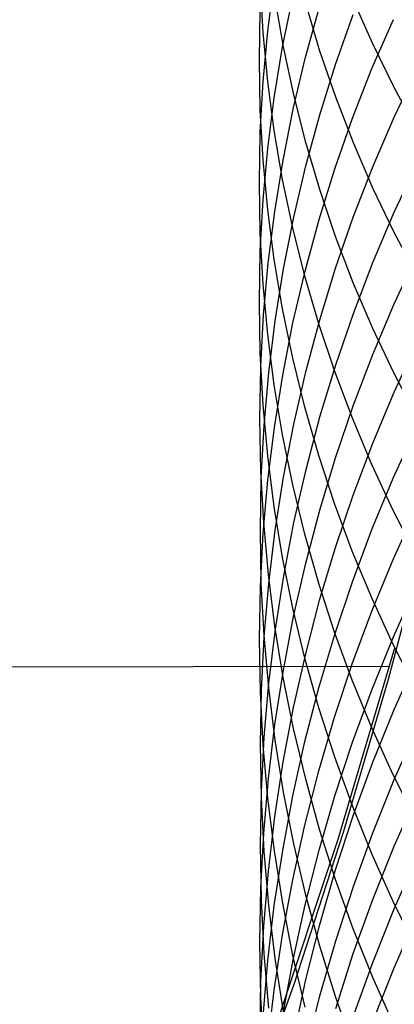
# Model space of a CAD drawing. Extents: x -383 to 1849, y -1185 to -529.
# Tile 231 of 256: x 191.41 to 194.48, y -1095.3 to -1087.24. Entities that reach past the tile are written whole.
import ezdxf

# ---------------------------------------------------------------- set-up
doc = ezdxf.new("R2010")
doc.units = 0
doc.layers.add('PREDEFINITO', color=7, linetype='CONTINUOUS')

msp = doc.modelspace()

# ---------------------------------------------------------------- linework, layer by layer
at = {"layer": 'PREDEFINITO'}
for p, q in [((193.4011, -1087.3443, 629.1522), (193.3783, -1086.9405, 628.8726)), ((193.439, -1087.3331, 624.9647), (193.4923, -1086.9209, 624.7028)), ((193.5689, -1087.4624, 631.4165), (193.5004, -1087.0675, 631.1314)), ((193.5608, -1087.4635, 623.0342), (193.6446, -1087.0505, 622.7831)), ((194.2992, -1087.4376, 635.9616), (194.1394, -1087.0739, 635.6765)), ((193.3701, -1087.5704, 627.1836), (193.3778, -1087.1608, 626.9118)), ((193.7464, -1087.5569, 621.1258), (193.8603, -1087.1447, 620.8862)), ((193.8665, -1087.4978, 633.6901), (193.7523, -1087.1165, 633.4032)), ((193.9949, -1087.606, 619.2315), (194.1394, -1087.1971, 619.0044)), ((194.2927, -1087.6401, 617.3706), (194.4678, -1087.2376, 617.1574)), ((193.4008, -1087.7466, 625.2274), (193.439, -1087.3331, 624.9647)), ((193.4392, -1087.7472, 629.431), (193.4011, -1087.3443, 629.1522)), ((193.4923, -1087.8789, 623.2867), (193.5608, -1087.4635, 623.0342)), ((193.6525, -1087.855, 631.7), (193.5689, -1087.4624, 631.4165)), ((193.9958, -1087.8755, 633.9743), (193.8665, -1087.4978, 633.6901)), ((194.4743, -1087.7965, 636.243), (194.2992, -1087.4376, 635.9616)), ((193.3777, -1087.9801, 627.4553), (193.3701, -1087.5704, 627.1836)), ((193.6477, -1087.9724, 621.3674), (193.7464, -1087.5569, 621.1258)), ((193.8655, -1088.0192, 619.4609), (193.9949, -1087.606, 619.2315)), ((194.1328, -1088.048, 617.5867), (194.2927, -1087.6401, 617.3706)), ((194.4744, -1088.039, 615.7326), (194.6646, -1087.6377, 615.5301)), ((193.378, -1088.1611, 625.4908), (193.4008, -1087.7466, 625.2274)), ((193.4924, -1088.1487, 629.709), (193.4392, -1087.7472, 629.431)), ((194.6646, -1088.1503, 636.5203), (194.4743, -1087.7965, 636.243)), ((193.439, -1088.2962, 623.5404), (193.4923, -1087.8789, 623.2867)), ((193.7515, -1088.2449, 631.9815), (193.6525, -1087.855, 631.7)), ((194.1404, -1088.2493, 634.2556), (193.9958, -1087.8755, 633.9743)), ((193.4005, -1088.3893, 627.7267), (193.3777, -1087.9801, 627.4553)), ((193.5641, -1088.3908, 621.6106), (193.6477, -1087.9724, 621.3674)), ((193.7514, -1088.4363, 619.6925), (193.8655, -1088.0192, 619.4609)), ((193.9882, -1088.4607, 617.8053), (194.1328, -1088.048, 617.5867)), ((194.2995, -1088.4462, 615.9382), (194.4744, -1088.039, 615.7326)), ((193.5609, -1088.5485, 629.9857), (193.4924, -1088.1487, 629.709)), ((193.3703, -1088.576, 625.7544), (193.378, -1088.1611, 625.4908)), ((193.4009, -1088.7148, 623.7949), (193.439, -1088.2962, 623.5404)), ((193.8656, -1088.6317, 632.2608), (193.7515, -1088.2449, 631.9815)), ((194.3003, -1088.6187, 634.5335), (194.1404, -1088.2493, 634.2556)), ((193.4386, -1088.7975, 627.9976), (193.4005, -1088.3893, 627.7267)), ((193.4959, -1088.8115, 621.8551), (193.5641, -1088.3908, 621.6106)), ((193.6525, -1088.8567, 619.926), (193.7514, -1088.4363, 619.6925)), ((193.8588, -1088.8778, 618.0262), (193.9882, -1088.4607, 617.8053)), ((194.1397, -1088.8588, 616.1464), (194.2995, -1088.4462, 615.9382)), ((194.4751, -1088.8178, 614.2966), (194.6653, -1088.4126, 614.102)), ((193.6447, -1088.946, 630.2609), (193.5609, -1088.5485, 629.9857)), ((193.3779, -1088.9909, 626.018), (193.3703, -1088.576, 625.7544)), ((193.995, -1089.0149, 632.5375), (193.8656, -1088.6317, 632.2608)), ((194.4753, -1088.9831, 634.8078), (194.3003, -1088.6187, 634.5335)), ((193.378, -1089.1344, 624.05), (193.4009, -1088.7148, 623.7949)), ((193.4919, -1089.2044, 628.2675), (193.4386, -1088.7975, 627.9976)), ((193.4428, -1089.2341, 622.1008), (193.4959, -1088.8115, 621.8551)), ((193.5688, -1089.28, 620.1611), (193.6525, -1088.8567, 619.926)), ((193.7445, -1089.2987, 618.2492), (193.8588, -1088.8778, 618.0262)), ((193.9952, -1089.2763, 616.3572), (194.1397, -1088.8588, 616.1464)), ((194.3002, -1089.229, 614.4941), (194.4751, -1088.8178, 614.2966)), ((193.7436, -1089.3408, 630.5342), (193.6447, -1088.946, 630.2609)), ((193.4007, -1089.4054, 626.2814), (193.3779, -1088.9909, 626.018)), ((194.1396, -1089.3941, 632.8113), (193.995, -1089.0149, 632.5375)), ((194.6656, -1089.3423, 635.0781), (194.4753, -1088.9831, 634.8078)), ((193.3704, -1089.5545, 624.3054), (193.378, -1089.1344, 624.05)), ((193.5604, -1089.6095, 628.5362), (193.4919, -1089.2044, 628.2675)), ((194.4741, -1089.5676, 612.8447), (194.6645, -1089.159, 612.6584)), ((193.405, -1089.6582, 622.3473), (193.4428, -1089.2341, 622.1008)), ((193.5003, -1089.7058, 620.3975), (193.5688, -1089.28, 620.1611)), ((193.8658, -1089.6982, 616.5701), (193.9952, -1089.2763, 616.3572)), ((194.1404, -1089.6457, 614.6941), (194.3002, -1089.229, 614.4941)), ((193.6455, -1089.7231, 618.4739), (193.7445, -1089.2987, 618.2492)), ((193.8579, -1089.7324, 630.8053), (193.7436, -1089.3408, 630.5342)), ((193.4387, -1089.8189, 626.5441), (193.4007, -1089.4054, 626.2814)), ((194.2994, -1089.7688, 633.0818), (194.1396, -1089.3941, 632.8113)), ((193.378, -1089.9746, 624.5607), (193.3704, -1089.5545, 624.3054)), ((194.299, -1089.9822, 613.0338), (194.4741, -1089.5676, 612.8447)), ((193.3824, -1090.0832, 622.5943), (193.405, -1089.6582, 622.3473)), ((193.6441, -1090.0123, 628.8034), (193.5604, -1089.6095, 628.5362)), ((193.9959, -1090.0673, 614.8966), (194.1404, -1089.6457, 614.6941)), ((193.447, -1090.1335, 620.635), (193.5003, -1089.7058, 620.3975)), ((193.5618, -1090.1503, 618.7003), (193.6455, -1089.7231, 618.4739)), ((193.7517, -1090.1241, 616.7851), (193.8658, -1089.6982, 616.5701)), ((193.9873, -1090.1205, 631.0739), (193.8579, -1089.7324, 630.8053)), ((194.4745, -1090.1386, 633.3488), (194.2994, -1089.7688, 633.0818)), ((193.492, -1090.2311, 626.806), (193.4387, -1089.8189, 626.5441)), ((194.4736, -1090.291, 611.379), (194.664, -1089.8788, 611.2008)), ((193.4008, -1090.3942, 624.8158), (193.378, -1089.9746, 624.5607)), ((194.139, -1090.4024, 613.2254), (194.299, -1089.9822, 613.0338)), ((193.375, -1090.5087, 622.8416), (193.3824, -1090.0832, 622.5943)), ((193.7431, -1090.4124, 629.0688), (193.6441, -1090.0123, 628.8034)), ((193.8665, -1090.4934, 615.1013), (193.9959, -1090.0673, 614.8966)), ((193.409, -1090.5626, 620.8733), (193.447, -1090.1335, 620.635)), ((193.4932, -1090.5799, 618.9278), (193.5618, -1090.1503, 618.7003)), ((193.6528, -1090.5535, 617.0018), (193.7517, -1090.1241, 616.7851)), ((194.132, -1090.5045, 631.3398), (193.9873, -1090.1205, 631.0739)), ((194.6648, -1090.503, 633.6119), (194.4745, -1090.1386, 633.3488)), ((193.5605, -1090.6414, 627.0667), (193.492, -1090.2311, 626.806)), ((194.2984, -1090.7093, 611.5598), (194.4736, -1090.291, 611.379)), ((193.4389, -1090.8128, 625.0703), (193.4008, -1090.3942, 624.8158)), ((193.8573, -1090.8093, 629.3321), (193.7431, -1090.4124, 629.0688)), ((193.9941, -1090.8275, 613.4193), (194.139, -1090.4024, 613.2254)), ((193.7524, -1090.9235, 615.3078), (193.8665, -1090.4934, 615.1013)), ((193.3828, -1090.9341, 623.0889), (193.375, -1090.5087, 622.8416)), ((193.3861, -1090.9927, 621.1121), (193.409, -1090.5626, 620.8733)), ((193.569, -1090.9858, 617.22), (193.6528, -1090.5535, 617.0018)), ((194.2919, -1090.884, 631.6025), (194.132, -1090.5045, 631.3398)), ((193.4399, -1091.0115, 619.1565), (193.4932, -1090.5799, 618.9278)), ((193.6442, -1091.0494, 627.3259), (193.5605, -1090.6414, 627.0667)), ((194.4672, -1090.9943, 609.9044), (194.6575, -1090.5788, 609.7344)), ((194.1384, -1091.1331, 611.7431), (194.2984, -1090.7093, 611.5598)), ((193.4922, -1091.2301, 625.324), (193.4389, -1090.8128, 625.0703)), ((193.9867, -1091.2026, 629.593), (193.8573, -1090.8093, 629.3321)), ((193.8645, -1091.2572, 613.6152), (193.9941, -1090.8275, 613.4193)), ((194.4671, -1091.2586, 631.8618), (194.2919, -1090.884, 631.6025)), ((193.4059, -1091.3591, 623.336), (193.3828, -1090.9341, 623.0889)), ((193.6534, -1091.3571, 615.516), (193.7524, -1090.9235, 615.3078)), ((193.3785, -1091.4232, 621.3512), (193.3861, -1090.9927, 621.1121)), ((193.4018, -1091.4446, 619.3859), (193.4399, -1091.0115, 619.1565)), ((193.5005, -1091.4205, 617.4395), (193.569, -1090.9858, 617.22)), ((193.7432, -1091.4546, 627.5834), (193.6442, -1091.0494, 627.3259)), ((194.2921, -1091.4159, 610.0769), (194.4672, -1090.9943, 609.9044)), ((193.9936, -1091.5619, 611.9285), (194.1384, -1091.1331, 611.7431)), ((194.1314, -1091.5917, 629.8512), (193.9867, -1091.2026, 629.593)), ((193.5607, -1091.6455, 625.5765), (193.4922, -1091.2301, 625.324)), ((193.7501, -1091.6909, 613.813), (193.8645, -1091.2572, 613.6152)), ((194.4665, -1091.6601, 608.4106), (194.6569, -1091.2413, 608.2489)), ((194.6575, -1091.6278, 632.1173), (194.4671, -1091.2586, 631.8618)), ((193.4441, -1091.7831, 623.5824), (193.4059, -1091.3591, 623.336)), ((193.5697, -1091.7936, 615.7257), (193.6534, -1091.3571, 615.516)), ((194.4287, -1092.6406, 439.1411), (194.7615, -1091.3791, 439.1521)), ((193.3861, -1091.8538, 621.5903), (193.3785, -1091.4232, 621.3512)), ((193.3789, -1091.8786, 619.6158), (193.4018, -1091.4446, 619.3859)), ((193.4473, -1091.8572, 617.6599), (193.5005, -1091.4205, 617.4395)), ((193.8574, -1091.8566, 627.8388), (193.7432, -1091.4546, 627.5834)), ((194.1322, -1091.843, 610.2516), (194.2921, -1091.4159, 610.0769)), ((193.864, -1091.9953, 612.1159), (193.9936, -1091.5619, 611.9285)), ((194.2914, -1091.9763, 630.1063), (194.1314, -1091.5917, 629.8512)), ((193.6444, -1092.0586, 625.8276), (193.5607, -1091.6455, 625.5765)), ((193.6509, -1092.1281, 614.0123), (193.7501, -1091.6909, 613.813)), ((194.2913, -1092.085, 608.5747), (194.4665, -1091.6601, 608.4106)), ((193.4976, -1092.2057, 623.828), (193.4441, -1091.7831, 623.5824)), ((193.4089, -1092.2839, 621.8291), (193.3861, -1091.8538, 621.5903)), ((193.4092, -1092.2954, 617.8811), (193.4473, -1091.8572, 617.6599)), ((193.5012, -1092.2327, 615.9365), (193.5697, -1091.7936, 615.7257)), ((193.9868, -1092.255, 628.0919), (193.8574, -1091.8566, 627.8388)), ((193.9876, -1092.2752, 610.4284), (194.1322, -1091.843, 610.2516)), ((193.3712, -1092.3131, 619.8459), (193.3789, -1091.8786, 619.6158)), ((194.4681, -1092.2953, 606.9044), (194.6584, -1091.8731, 606.7508)), ((193.7496, -1092.4328, 612.305), (193.864, -1091.9953, 612.1159)), ((194.4666, -1092.3559, 630.3581), (194.2914, -1091.9763, 630.1063)), ((193.7434, -1092.4688, 626.077), (193.6444, -1092.0586, 625.8276)), ((194.1314, -1092.5155, 608.7409), (194.2913, -1092.085, 608.5747)), ((193.5669, -1092.5683, 614.2131), (193.6509, -1092.1281, 614.0123)), ((193.4479, -1092.6737, 616.1483), (193.5012, -1092.2327, 615.9365)), ((193.5664, -1092.6264, 624.0726), (193.4976, -1092.2057, 623.828)), ((194.1315, -1092.6492, 628.3423), (193.9868, -1092.255, 628.0919)), ((193.3788, -1092.7476, 620.0761), (193.3712, -1092.3131, 619.8459)), ((193.3863, -1092.7346, 618.1028), (193.4092, -1092.2954, 617.8811)), ((193.4469, -1092.713, 622.0674), (193.4089, -1092.2839, 621.8291)), ((193.8581, -1092.712, 610.6071), (193.9876, -1092.2752, 610.4284)), ((194.2932, -1092.7238, 607.0602), (194.4681, -1092.2953, 606.9044)), ((194.4766, -1092.3882, 439.1466), (194.0123, -1093.9542, 439.1351)), ((194.657, -1092.73, 630.6063), (194.4666, -1092.3559, 630.3581)), ((193.6504, -1092.8738, 612.4957), (193.7496, -1092.4328, 612.305)), ((193.8577, -1092.8758, 626.3245), (193.7434, -1092.4688, 626.077)), ((194.4746, -1092.89, 605.3816), (194.6649, -1092.4646, 605.2363)), ((194.4346, -1092.5383, 439.1455), (8.0416, -1092.7428, 447.6123)), ((193.4981, -1093.011, 614.415), (193.5669, -1092.5683, 614.2131)), ((193.9867, -1092.9511, 608.9092), (194.1314, -1092.5155, 608.7409)), ((193.6503, -1093.0446, 624.3157), (193.5664, -1092.6264, 624.0726)), ((194.0596, -1093.8941, 439.1314), (194.4287, -1092.6406, 439.1411)), ((194.2914, -1093.0387, 628.5898), (194.1315, -1092.6492, 628.3423)), ((193.3787, -1093.1743, 618.3247), (193.3863, -1092.7346, 618.1028)), ((193.4016, -1093.1816, 620.306), (193.3788, -1092.7476, 620.0761)), ((193.4098, -1093.1163, 616.3608), (193.4479, -1092.6737, 616.1483)), ((193.5002, -1093.1407, 622.3049), (193.4469, -1092.713, 622.0674)), ((193.7439, -1093.1528, 610.7874), (193.8581, -1092.712, 610.6071)), ((194.1334, -1093.1579, 607.2181), (194.2932, -1092.7238, 607.0602)), ((193.5664, -1093.3178, 612.6877), (193.6504, -1092.8738, 612.4957)), ((193.9871, -1093.2791, 626.5696), (193.8577, -1092.8758, 626.3245)), ((194.2996, -1093.3216, 605.5291), (194.4746, -1092.89, 605.3816)), ((193.8573, -1093.3913, 609.0792), (193.9867, -1092.9511, 608.9092)), ((193.4446, -1093.4557, 614.6178), (193.4981, -1093.011, 614.415)), ((193.7495, -1093.4601, 624.5572), (193.6503, -1093.0446, 624.3157)), ((194.4666, -1093.4232, 628.8341), (194.2914, -1093.0387, 628.5898)), ((194.4751, -1093.4639, 603.8513), (194.6654, -1093.0357, 603.7144)), ((193.3869, -1093.5598, 616.5738), (193.4098, -1093.1163, 616.3608)), ((193.5687, -1093.5664, 622.5413), (193.5002, -1093.1407, 622.3049)), ((193.6449, -1093.5971, 610.9692), (193.7439, -1093.1528, 610.7874)), ((193.3863, -1093.614, 618.5467), (193.3787, -1093.1743, 618.3247)), ((193.4396, -1093.6146, 620.5354), (193.4016, -1093.1816, 620.306)), ((193.989, -1093.5972, 607.3779), (194.1334, -1093.1579, 607.2181)), ((193.4976, -1093.7644, 612.8807), (193.5664, -1093.3178, 612.6877)), ((194.1318, -1093.6781, 626.8122), (193.9871, -1093.2791, 626.5696)), ((193.7431, -1093.8356, 609.2508), (193.8573, -1093.3913, 609.0792)), ((194.1397, -1093.759, 605.6785), (194.2996, -1093.3216, 605.5291)), ((193.4062, -1093.9019, 614.8212), (193.4446, -1093.4557, 614.6178)), ((193.8639, -1093.8722, 624.7967), (193.7495, -1093.4601, 624.5572)), ((194.3, -1093.8984, 603.9902), (194.4751, -1093.4639, 603.8513)), ((194.657, -1093.8022, 629.0749), (194.4666, -1093.4232, 628.8341)), ((193.3793, -1094.0039, 616.7871), (193.3869, -1093.5598, 616.5738)), ((193.4091, -1094.0532, 618.7684), (193.3863, -1093.614, 618.5467)), ((193.4929, -1094.0462, 620.764), (193.4396, -1093.6146, 620.5354)), ((193.5611, -1094.0445, 611.1522), (193.6449, -1093.5971, 610.9692)), ((193.6524, -1093.9898, 622.7764), (193.5687, -1093.5664, 622.5413)), ((193.8598, -1094.0411, 607.5394), (193.989, -1093.5972, 607.3779)), ((194.4748, -1094.0089, 602.3094), (194.6651, -1093.5781, 602.181)), ((194.2918, -1094.0725, 627.052), (194.1318, -1093.6781, 626.8122)), ((193.444, -1094.2129, 613.0747), (193.4976, -1093.7644, 612.8807)), ((193.9951, -1094.2016, 605.8297), (194.1397, -1093.759, 605.6785)), ((193.6441, -1094.2835, 609.4237), (193.7431, -1093.8356, 609.2508)), ((193.9935, -1094.2805, 625.034), (193.8639, -1093.8722, 624.7967)), ((193.383, -1094.3492, 615.0252), (193.4062, -1093.9019, 614.8212)), ((194.0123, -1093.9542, 439.1351), (193.4971, -1095.504, 439.1249)), ((193.6548, -1095.1385, 439.1228), (194.0596, -1093.8941, 439.1314)), ((194.1402, -1094.3386, 604.131), (194.3, -1093.8984, 603.9902)), ((193.3868, -1094.4479, 617.0003), (193.3793, -1094.0039, 616.7871)), ((193.7513, -1094.4102, 623.0098), (193.6524, -1093.9898, 622.7764)), ((193.7458, -1094.4891, 607.7024), (193.8598, -1094.0411, 607.5394)), ((194.2997, -1094.446, 602.4397), (194.4748, -1094.0089, 602.3094)), ((193.4471, -1094.4914, 618.9896), (193.4091, -1094.0532, 618.7684)), ((193.4925, -1094.4945, 611.3363), (193.5611, -1094.0445, 611.1522)), ((193.5614, -1094.4759, 620.9916), (193.4929, -1094.0462, 620.764)), ((194.467, -1094.4617, 627.2886), (194.2918, -1094.0725, 627.052)), ((194.4739, -1094.5209, 600.7579), (194.6643, -1094.0881, 600.6381)), ((193.8658, -1094.6489, 605.9825), (193.9951, -1094.2016, 605.8297)), ((193.4056, -1094.663, 613.2693), (193.444, -1094.2129, 613.0747)), ((193.5604, -1094.7344, 609.5978), (193.6441, -1094.2835, 609.4237)), ((194.1384, -1094.6845, 625.2688), (193.9935, -1094.2805, 625.034)), ((193.3751, -1094.7969, 615.2294), (193.383, -1094.3492, 615.0252)), ((193.9956, -1094.7842, 604.2734), (194.1402, -1094.3386, 604.131)), ((193.8655, -1094.8273, 623.2414), (193.7513, -1094.4102, 623.0098)), ((194.1399, -1094.8889, 602.5718), (194.2997, -1094.446, 602.4397)), ((193.4096, -1094.8914, 617.2133), (193.3868, -1094.4479, 617.0003)), ((193.4392, -1094.9464, 611.5212), (193.4925, -1094.4945, 611.3363)), ((193.5003, -1094.9281, 619.21), (193.4471, -1094.4914, 618.9896)), ((193.6451, -1094.9031, 621.218), (193.5614, -1094.4759, 620.9916)), ((193.6471, -1094.9408, 607.8667), (193.7458, -1094.4891, 607.7024)), ((194.2987, -1094.9601, 600.8794), (194.4739, -1094.5209, 600.7579)), ((194.6574, -1094.8454, 627.5219), (194.467, -1094.4617, 627.2886)), ((194.4746, -1095.0042, 599.1957), (194.6649, -1094.5691, 599.0846)), ((193.3825, -1095.1142, 613.4643), (193.4056, -1094.663, 613.2693)), ((193.7517, -1095.1004, 606.1367), (193.8658, -1094.6489, 605.9825)), ((194.2985, -1095.0837, 625.5009), (194.1384, -1094.6845, 625.2688)), ((193.4919, -1095.1879, 609.773), (193.5604, -1094.7344, 609.5978)), ((193.3824, -1095.2447, 615.4336), (193.3751, -1094.7969, 615.2294)), ((193.9949, -1095.2405, 623.4709), (193.8655, -1094.8273, 623.2414)), ((193.8662, -1095.2344, 604.4174), (193.9956, -1094.7842, 604.2734)), ((193.4476, -1095.334, 617.4259), (193.4096, -1094.8914, 617.2133)), ((193.5688, -1095.3629, 619.4295), (193.5003, -1094.9281, 619.21)), ((193.7441, -1095.3275, 621.4428), (193.6451, -1094.9031, 621.218)), ((193.9953, -1095.3372, 602.7054), (194.1399, -1094.8889, 602.5718)), ((193.401, -1095.3999, 611.7067), (193.4392, -1094.9464, 611.5212)), ((193.5636, -1095.3955, 608.0321), (193.6471, -1094.9408, 607.8667)), ((194.1387, -1095.4052, 601.0025), (194.2987, -1094.9601, 600.8794)), ((194.2995, -1095.4457, 599.3086), (194.4746, -1095.0042, 599.1957)), ((194.4738, -1095.4777, 625.7299), (194.2985, -1095.0837, 625.5009)), ((193.2151, -1096.3728, 439.1154), (193.6548, -1095.1385, 439.1228)), ((193.3746, -1095.5658, 613.6596), (193.3825, -1095.1142, 613.4643)), ((193.6528, -1095.5556, 606.2922), (193.7517, -1095.1004, 606.1367)), ((193.4049, -1095.692, 615.6375), (193.3824, -1095.2447, 615.4336)), ((193.4387, -1095.6434, 609.9489), (193.4919, -1095.1879, 609.773)), ((193.7521, -1095.6889, 604.5627), (193.8662, -1095.2344, 604.4174)), ((194.1395, -1095.6493, 623.6979), (193.9949, -1095.2405, 623.4709))]:
    msp.add_line(p, q, dxfattribs=at)

doc.saveas('drawing.dxf')
